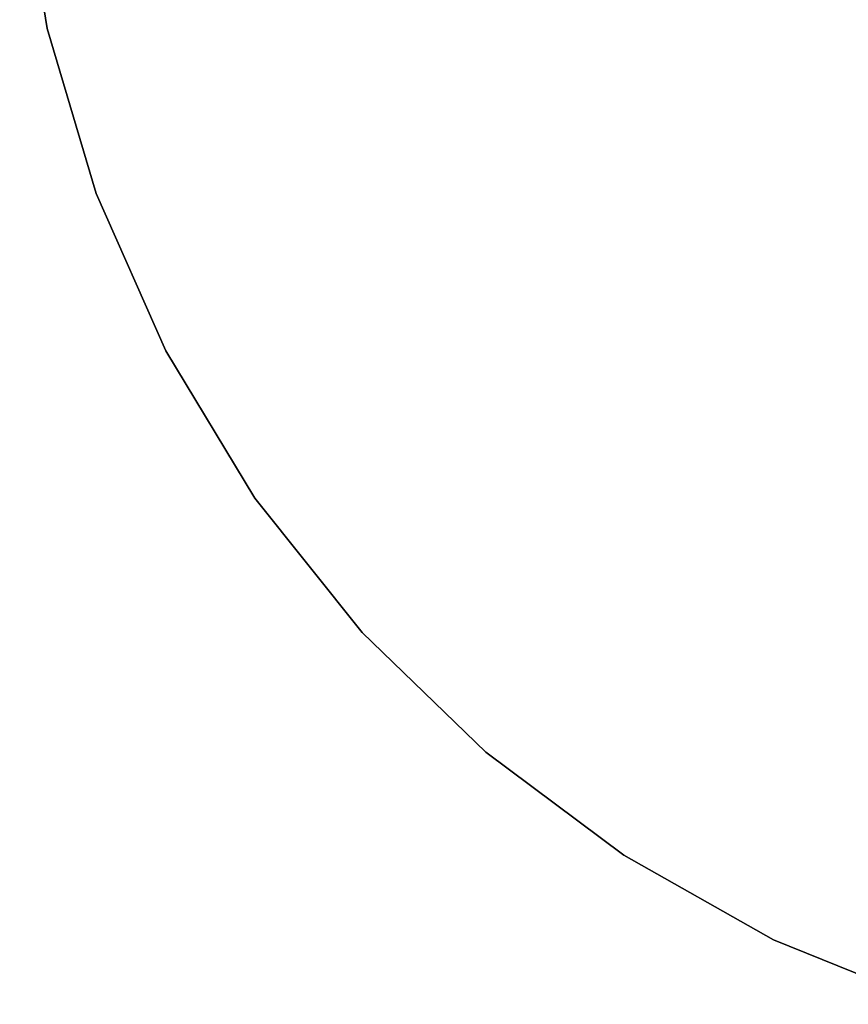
# Model space of a CAD drawing. Extents: x 0.1 to 16.1, y -7 to 7.
# Tile 1 of 68: x 1.1 to 5.4, y -6.6 to -1.5. Entities that reach past the tile are written whole.
import ezdxf

# ---------------------------------------------------------------- set-up
doc = ezdxf.new("R2010")
doc.units = 0
doc.header["$LTSCALE"] = 2.54
doc.layers.get('0').update_dxf_attribs({"color": 13, "linetype": 'CONTINUOUS'})

# ---------------------------------------------------------------- blocks, each defined once
blk = doc.blocks.new('DROPS_WOOD_E_PM_STL')
at = {"color": 0}
for p, q in [((1.2555, -1.5576, 29.3581), (1.1123, -0.6722, 29.3581)), ((1.1123, -0.6722, 28.3581), (1.2555, -1.5576, 28.3581)), ((1.2555, -1.5576, 29.3581), (1.1123, -0.6722, 29.3581)), ((1.1123, -0.6722, 28.3581), (1.2555, -1.5576, 28.3581)), ((1.5107, -2.4176, 29.3581), (1.2555, -1.5576, 29.3581)), ((1.2555, -1.5576, 29.3581), (1.2555, -1.5576, 28.3581)), ((1.2555, -1.5576, 28.3581), (1.5107, -2.4176, 28.3581)), ((1.2555, -1.5576, 29.3581), (1.2555, -1.5576, 28.3581)), ((1.5107, -2.4176, 29.3581), (1.2555, -1.5576, 29.3581)), ((1.2555, -1.5576, 28.3581), (1.5107, -2.4176, 28.3581)), ((1.8738, -3.2378, 29.3581), (1.5107, -2.4176, 29.3581)), ((1.5107, -2.4176, 29.3581), (1.5107, -2.4176, 28.3581)), ((1.5107, -2.4176, 28.3581), (1.8738, -3.2378, 28.3581)), ((1.5107, -2.4176, 29.3581), (1.5107, -2.4176, 28.3581)), ((1.8738, -3.2378, 29.3581), (1.5107, -2.4176, 29.3581)), ((1.5107, -2.4176, 28.3581), (1.8738, -3.2378, 28.3581)), ((2.3388, -4.0048, 29.3581), (1.8738, -3.2378, 29.3581)), ((1.8738, -3.2378, 29.3581), (1.8738, -3.2378, 28.3581)), ((1.8738, -3.2378, 28.3581), (2.3388, -4.0048, 28.3581)), ((1.8738, -3.2378, 29.3581), (1.8738, -3.2378, 28.3581)), ((2.3388, -4.0048, 29.3581), (1.8738, -3.2378, 29.3581)), ((1.8738, -3.2378, 28.3581), (2.3388, -4.0048, 28.3581)), ((2.8981, -4.7061, 29.3581), (2.3388, -4.0048, 29.3581)), ((2.3388, -4.0048, 29.3581), (2.3388, -4.0048, 28.3581)), ((2.3388, -4.0048, 28.3581), (2.8981, -4.7061, 28.3581)), ((2.3388, -4.0048, 29.3581), (2.3388, -4.0048, 28.3581)), ((2.8981, -4.7061, 29.3581), (2.3388, -4.0048, 29.3581)), ((2.3388, -4.0048, 28.3581), (2.8981, -4.7061, 28.3581)), ((3.5424, -5.3301, 29.3581), (2.8981, -4.7061, 29.3581)), ((2.8981, -4.7061, 29.3581), (2.8981, -4.7061, 28.3581)), ((2.8981, -4.7061, 28.3581), (3.5424, -5.3301, 28.3581)), ((2.8981, -4.7061, 29.3581), (2.8981, -4.7061, 28.3581)), ((3.5424, -5.3301, 29.3581), (2.8981, -4.7061, 29.3581)), ((2.8981, -4.7061, 28.3581), (3.5424, -5.3301, 28.3581)), ((4.2613, -5.8666, 29.3581), (3.5424, -5.3301, 29.3581)), ((3.5424, -5.3301, 29.3581), (3.5424, -5.3301, 28.3581)), ((3.5424, -5.3301, 28.3581), (4.2613, -5.8666, 28.3581)), ((3.5424, -5.3301, 29.3581), (3.5424, -5.3301, 28.3581)), ((4.2613, -5.8666, 29.3581), (3.5424, -5.3301, 29.3581)), ((3.5424, -5.3301, 28.3581), (4.2613, -5.8666, 28.3581)), ((5.0428, -6.3068, 29.3581), (4.2613, -5.8666, 29.3581)), ((4.2613, -5.8666, 29.3581), (4.2613, -5.8666, 28.3581)), ((4.2613, -5.8666, 28.3581), (5.0428, -6.3068, 28.3581)), ((4.2613, -5.8666, 29.3581), (4.2613, -5.8666, 28.3581)), ((5.0428, -6.3068, 29.3581), (4.2613, -5.8666, 29.3581)), ((4.2613, -5.8666, 28.3581), (5.0428, -6.3068, 28.3581)), ((5.8742, -6.6434, 29.3581), (5.0428, -6.3068, 29.3581)), ((5.0428, -6.3068, 29.3581), (5.0428, -6.3068, 28.3581)), ((5.0428, -6.3068, 28.3581), (5.8742, -6.6434, 28.3581)), ((5.0428, -6.3068, 29.3581), (5.0428, -6.3068, 28.3581)), ((5.8742, -6.6434, 29.3581), (5.0428, -6.3068, 29.3581)), ((5.0428, -6.3068, 28.3581), (5.8742, -6.6434, 28.3581))]:
    blk.add_line(p, q, dxfattribs=at)

msp = doc.modelspace()

# ---------------------------------------------------------------- block references
at = {"color": 0}
msp.add_blockref('DROPS_WOOD_E_PM_STL', (0, 0), dxfattribs=at)

doc.saveas('drawing.dxf')
